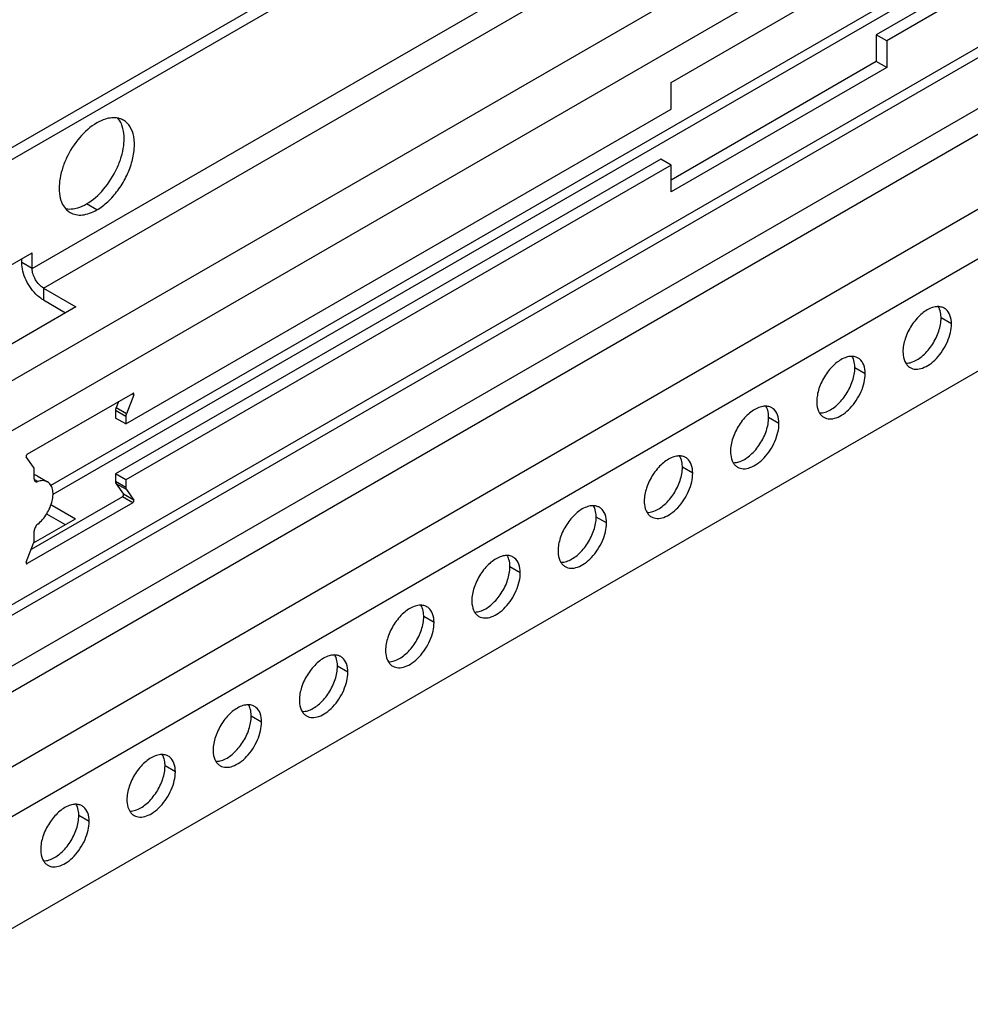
# Model space of a CAD drawing. Header units: inches. Extents: x 6 to 353, y 6 to 228.
# Tile 114 of 256: x 323.67 to 327.57, y 104.69 to 108.73. Entities that reach past the tile are written whole.
import ezdxf

# ---------------------------------------------------------------- set-up
doc = ezdxf.new("R2010")
doc.units = ezdxf.units.IN
doc.header["$LTSCALE"] = 19.946667
doc.header["$MEASUREMENT"] = 0
doc.layers.get('0').update_dxf_attribs({"linetype": 'CONTINUOUS'})
doc.layers.add('03_ALL_AXES', color=7, linetype='CONTINUOUS')

msp = doc.modelspace()

# ---------------------------------------------------------------- linework, layer by layer
at = {"color": 7, "linetype": 'Continuous'}
for p, q in [((317.7691, 104.8174), (329.2291, 111.4338)), ((317.7691, 104.7684), (329.2291, 111.3848)), ((329.2291, 110.4769), (317.7691, 103.8605)), ((329.2291, 110.2727), (317.7691, 103.6563)), ((329.2291, 109.8498), (327.1813, 108.6675)), ((329.2291, 109.8008), (327.2238, 108.643)), ((323.7201, 107.7086), (327.2556, 109.7498)), ((323.766, 107.629), (327.3016, 109.6702)), ((329.2291, 109.5583), (317.7691, 102.9419)), ((317.7691, 102.8996), (329.2291, 109.516)), ((329.2291, 109.3068), (317.7691, 102.6904)), ((329.2291, 109.2007), (317.7691, 102.5843)), ((326.3399, 108.472), (327.2238, 108.9823)), ((317.7691, 102.2781), (329.2291, 108.8945)), ((323.7959, 106.8189), (327.2391, 108.8068)), ((327.3016, 108.8006), (323.8054, 106.7821)), ((317.7691, 102.074), (329.2291, 108.6904)), ((327.1813, 108.6675), (327.1813, 108.5577)), ((327.2238, 108.643), (327.1813, 108.6675)), ((327.2238, 108.643), (327.2238, 108.5332)), ((327.1813, 108.5577), (326.3399, 108.0719)), ((327.2238, 108.5332), (327.1813, 108.5577)), ((327.2238, 108.5332), (326.3399, 108.0229)), ((326.3399, 108.3622), (326.3399, 108.472)), ((317.7691, 101.6143), (329.2291, 108.2307)), ((326.3399, 108.1327), (326.2975, 108.1572)), ((326.3399, 108.0229), (326.3399, 108.1327)), ((322.8362, 107.2636), (323.7201, 107.7739)), ((323.6776, 107.7331), (323.6776, 107.7494)), ((323.7201, 107.7086), (323.7201, 107.7739)), ((323.7201, 107.7086), (323.6776, 107.7331)), ((323.766, 107.629), (323.766, 107.58)), ((323.766, 107.629), (323.8991, 107.5521)), ((323.8991, 107.5521), (323.0152, 107.0418)), ((323.766, 107.58), (323.8567, 107.5276)), ((323.7973, 106.7413), (323.8985, 106.6829)), ((323.779, 106.7029), (323.8561, 106.6584)), ((323.7258, 106.5832), (323.8985, 106.6829))]:
    msp.add_line(p, q, dxfattribs=at)
for points, knots in [([(323.7423, 107.5974), (323.7228, 107.615), (323.6991, 107.6481), (323.6813, 107.6962), (323.6776, 107.7212), (323.6776, 107.7331)], [0, 0, 0, 0, 0.513232, 0.76865, 1, 1, 1, 1]), ([(323.766, 107.629), (323.7595, 107.6327), (323.7472, 107.6431), (323.7327, 107.6628), (323.7229, 107.6851), (323.7201, 107.701), (323.7201, 107.7086)], [0, 0, 0, 0, 0.237222, 0.499999, 0.762776, 1, 1, 1, 1]), ([(323.766, 107.58), (323.764, 107.5811), (323.7556, 107.5863), (323.7479, 107.5924), (323.7423, 107.5974)], [0, 0, 0, 0, 0.238551, 1, 1, 1, 1])]:
    msp.add_open_spline(points, degree=3, knots=knots, dxfattribs=at)
at = {"layer": '03_ALL_AXES', "color": 7, "linetype": 'Continuous'}
for p, q in [((324.104, 107.0713), (326.3399, 108.3622)), ((326.2975, 108.1572), (324.0616, 106.8663)), ((326.3399, 108.1327), (324.104, 106.8419)), ((323.9852, 107.9494), (323.9428, 107.9739)), ((327.4893, 107.4817), (327.4469, 107.5062)), ((327.1357, 107.2776), (327.0933, 107.3021)), ((323.7003, 106.9476), (324.1323, 107.197)), ((324.1366, 107.1909), (324.1064, 107.1131)), ((324.1366, 107.1909), (324.1307, 107.1943)), ((324.074, 107.1633), (324.064, 107.1376)), ((324.0616, 107.126), (324.0616, 107.0958)), ((324.104, 107.1015), (324.0616, 107.126)), ((324.1064, 107.1131), (324.064, 107.1376)), ((324.104, 107.1015), (324.104, 107.0713)), ((324.104, 107.0713), (324.0616, 107.0958)), ((326.7822, 107.0735), (326.7398, 107.098)), ((323.7262, 106.8936), (323.696, 106.9365)), ((323.7286, 106.8469), (323.7286, 106.8847)), ((324.0616, 106.8663), (324.0616, 106.8353)), ((324.104, 106.8419), (324.0616, 106.8663)), ((326.4286, 106.8694), (326.3862, 106.8939)), ((323.7429, 106.8351), (323.7312, 106.8419)), ((323.7406, 106.8583), (323.7831, 106.8338)), ((324.104, 106.8108), (324.0616, 106.8353)), ((324.064, 106.8265), (324.0942, 106.7835)), ((324.1064, 106.802), (324.064, 106.8265)), ((324.104, 106.8419), (324.104, 106.8108)), ((324.1366, 106.759), (324.0942, 106.7835)), ((324.1064, 106.802), (324.1366, 106.759)), ((324.1323, 106.748), (323.7003, 106.4985)), ((324.0899, 106.7724), (323.7162, 106.5567)), ((324.1323, 106.748), (324.0899, 106.7724)), ((326.0751, 106.6653), (326.0327, 106.6898)), ((323.7286, 106.594), (323.7286, 106.6319)), ((323.696, 106.5046), (323.7262, 106.5825)), ((323.7003, 106.4985), (323.6978, 106.4999)), ((325.7215, 106.4611), (325.6791, 106.4856)), ((325.368, 106.257), (325.3256, 106.2815)), ((325.0144, 106.0529), (324.972, 106.0774)), ((324.6609, 105.8488), (324.6185, 105.8733)), ((324.3073, 105.6447), (324.2649, 105.6691)), ((323.9538, 105.4405), (323.9113, 105.465))]:
    msp.add_line(p, q, dxfattribs=at)
for centre, radius, start, end in [((327.4344, 107.4941), 0.0585, 84.9317, 89.9013), ((327.4366, 107.5052), 0.0471, 51.4033, 60.0287), ((327.0809, 107.29), 0.0585, 84.9317, 89.9013), ((327.0831, 107.3011), 0.0471, 51.4033, 60.0287), ((327.3433, 107.3436), 0.0471, 231.4033, 240.0287), ((326.7273, 107.0859), 0.0585, 84.9317, 89.9013), ((326.7295, 107.097), 0.0471, 51.4033, 60.0287), ((326.9897, 107.1394), 0.0471, 231.4033, 240.0287), ((326.3738, 106.8818), 0.0585, 84.9317, 89.9013), ((326.376, 106.8929), 0.0471, 51.4033, 60.0287), ((326.6361, 106.9353), 0.0471, 231.4033, 240.0287), ((326.0202, 106.6776), 0.0585, 84.9317, 89.9013), ((326.0224, 106.6887), 0.0471, 51.4033, 60.0287), ((326.2826, 106.7312), 0.0471, 231.4033, 240.0287), ((325.6667, 106.4735), 0.0585, 84.9317, 89.9013), ((325.6689, 106.4846), 0.0471, 51.4033, 60.0287), ((325.929, 106.5271), 0.0471, 231.4033, 240.0287), ((325.3131, 106.2694), 0.0585, 84.9317, 89.9013), ((325.3153, 106.2805), 0.0471, 51.4033, 60.0287), ((325.5755, 106.3229), 0.0471, 231.4033, 240.0287), ((324.9596, 106.0653), 0.0585, 84.9317, 89.9013), ((324.9618, 106.0764), 0.0471, 51.4033, 60.0287), ((325.2219, 106.1188), 0.0471, 231.4033, 240.0287), ((324.606, 105.8611), 0.0585, 84.9317, 89.9013), ((324.6082, 105.8722), 0.0471, 51.4033, 60.0287), ((324.8684, 105.9147), 0.0471, 231.4033, 240.0287), ((324.2525, 105.657), 0.0585, 84.9317, 89.9013), ((324.2547, 105.6681), 0.0471, 51.4033, 60.0287), ((324.5148, 105.7106), 0.0471, 231.4033, 240.0287), ((323.8989, 105.4529), 0.0585, 84.9317, 89.9013), ((323.9011, 105.464), 0.0471, 51.4033, 60.0287), ((324.1613, 105.5065), 0.0471, 231.4033, 240.0287), ((323.8077, 105.3023), 0.0471, 231.4033, 240.0287)]:
    msp.add_arc(centre, radius, start, end, dxfattribs=at)
for points, knots in [([(324.033, 108.3251), (324.029, 108.3243), (324.0124, 108.32), (323.9966, 108.3128), (323.9852, 108.3062)], [0, 0, 0, 0, 0.234374, 1, 1, 1, 1]), ([(323.9852, 107.9494), (324.0014, 107.9588), (324.0328, 107.9829), (324.073, 108.0286), (324.1061, 108.0824), (324.1293, 108.1399), (324.1408, 108.1965), (324.1397, 108.2479), (324.127, 108.2847), (324.1101, 108.3061), (324.0999, 108.3139), (324.0945, 108.3171)], [0, 0, 0, 0, 0.128727, 0.270397, 0.417611, 0.562022, 0.695749, 0.813063, 0.912468, 0.95712, 1, 1, 1, 1]), ([(324.0711, 108.3257), (324.0681, 108.3263), (324.0554, 108.328), (324.0425, 108.327), (324.033, 108.3251)], [0, 0, 0, 0, 0.238131, 1, 1, 1, 1]), ([(324.0945, 108.3171), (324.0891, 108.3202), (324.0813, 108.3234), (324.0731, 108.3253), (324.0711, 108.3257)], [0, 0, 0, 0, 0.745546, 1, 1, 1, 1]), ([(324.0897, 108.2923), (324.0887, 108.2955), (324.0841, 108.3074), (324.0774, 108.3185), (324.0713, 108.3256)], [0, 0, 0, 0, 0.264165, 1, 1, 1, 1]), ([(323.9852, 108.3062), (323.9586, 108.2909), (323.9095, 108.2466), (323.8654, 108.1772), (323.8416, 108.115), (323.8289, 108.0573), (323.8298, 108.0131), (323.8383, 107.9879)], [0, 0, 0, 0, 0.248569, 0.522783, 0.657703, 0.784571, 1, 1, 1, 1]), ([(323.9428, 107.9739), (323.9694, 107.9893), (324.0185, 108.0336), (324.0626, 108.103), (324.0864, 108.1652), (324.0991, 108.2228), (324.0982, 108.267), (324.0897, 108.2923)], [0, 0, 0, 0, 0.248569, 0.522783, 0.657703, 0.784571, 1, 1, 1, 1]), ([(323.8383, 107.9879), (323.8394, 107.9847), (323.8439, 107.9728), (323.8506, 107.9616), (323.8568, 107.9546)], [0, 0, 0, 0, 0.264165, 1, 1, 1, 1]), ([(323.8568, 107.9546), (323.8582, 107.953), (323.8639, 107.9469), (323.8706, 107.9417), (323.876, 107.9386)], [0, 0, 0, 0, 0.254497, 1, 1, 1, 1]), ([(323.857, 107.9544), (323.86, 107.9538), (323.8726, 107.9521), (323.8856, 107.9532), (323.8951, 107.9551)], [0, 0, 0, 0, 0.238131, 1, 1, 1, 1]), ([(323.876, 107.9386), (323.8832, 107.9345), (323.8998, 107.9284), (323.9273, 107.9277), (323.9566, 107.9348), (323.9757, 107.9439), (323.9852, 107.9494)], [0, 0, 0, 0, 0.217743, 0.450888, 0.710461, 1, 1, 1, 1]), ([(323.8951, 107.9551), (323.899, 107.9559), (323.9156, 107.9601), (323.9314, 107.9674), (323.9428, 107.9739)], [0, 0, 0, 0, 0.234374, 1, 1, 1, 1]), ([(327.4072, 107.5473), (327.3914, 107.5414), (327.3603, 107.5203), (327.3238, 107.4763), (327.2982, 107.4236), (327.2906, 107.3853), (327.2906, 107.367)], [0, 0, 0, 0, 0.22565, 0.487907, 0.756853, 1, 1, 1, 1]), ([(327.4345, 107.5526), (327.4324, 107.5527), (327.423, 107.5522), (327.4139, 107.5498), (327.4072, 107.5473)], [0, 0, 0, 0, 0.235436, 1, 1, 1, 1]), ([(327.4409, 107.542), (327.4405, 107.543), (327.4389, 107.5468), (327.437, 107.5505), (327.4354, 107.5531)], [0, 0, 0, 0, 0.257173, 1, 1, 1, 1]), ([(327.4602, 107.5461), (327.4587, 107.5469), (327.4522, 107.5502), (327.445, 107.5519), (327.4396, 107.5524)], [0, 0, 0, 0, 0.245653, 1, 1, 1, 1]), ([(327.3303, 107.326), (327.3461, 107.3319), (327.3772, 107.3529), (327.4136, 107.397), (327.4393, 107.4496), (327.4469, 107.488), (327.4469, 107.5062)], [0, 0, 0, 0, 0.22565, 0.487907, 0.756853, 1, 1, 1, 1]), ([(327.4469, 107.5062), (327.4469, 107.5095), (327.4464, 107.5216), (327.4441, 107.5337), (327.4409, 107.542)], [0, 0, 0, 0, 0.268124, 1, 1, 1, 1]), ([(327.4893, 107.4817), (327.4893, 107.4938), (327.4865, 107.5163), (327.4739, 107.5358), (327.466, 107.5421)], [0, 0, 0, 0, 0.547342, 1, 1, 1, 1]), ([(327.3197, 107.3027), (327.3267, 107.2987), (327.3443, 107.2941), (327.3727, 107.2998), (327.4017, 107.3157), (327.4295, 107.3403), (327.4541, 107.3717), (327.4734, 107.4074), (327.4859, 107.4445), (327.4893, 107.4697), (327.4893, 107.4817)], [0, 0, 0, 0, 0.086936, 0.18641, 0.303807, 0.437621, 0.582126, 0.729411, 0.871212, 1, 1, 1, 1]), ([(327.081, 107.3485), (327.0788, 107.3485), (327.0695, 107.3481), (327.0603, 107.3457), (327.0536, 107.3432)], [0, 0, 0, 0, 0.235436, 1, 1, 1, 1]), ([(327.0873, 107.3379), (327.0869, 107.3389), (327.0854, 107.3427), (327.0835, 107.3464), (327.0819, 107.3489)], [0, 0, 0, 0, 0.257173, 1, 1, 1, 1]), ([(327.1066, 107.3419), (327.1051, 107.3428), (327.0987, 107.3461), (327.0915, 107.3478), (327.0861, 107.3483)], [0, 0, 0, 0, 0.245653, 1, 1, 1, 1]), ([(327.2906, 107.367), (327.2906, 107.3626), (327.2914, 107.3464), (327.2959, 107.3302), (327.302, 107.3202)], [0, 0, 0, 0, 0.276625, 1, 1, 1, 1]), ([(327.0536, 107.3432), (327.0378, 107.3373), (327.0067, 107.3162), (326.9703, 107.2721), (326.9446, 107.2195), (326.937, 107.1811), (326.937, 107.1629)], [0, 0, 0, 0, 0.22565, 0.487907, 0.756853, 1, 1, 1, 1]), ([(327.0933, 107.3021), (327.0933, 107.3054), (327.0929, 107.3175), (327.0905, 107.3296), (327.0873, 107.3379)], [0, 0, 0, 0, 0.268124, 1, 1, 1, 1]), ([(327.1357, 107.2776), (327.1357, 107.2897), (327.133, 107.3121), (327.1203, 107.3317), (327.1125, 107.3379)], [0, 0, 0, 0, 0.547342, 1, 1, 1, 1]), ([(327.302, 107.3202), (327.3028, 107.3189), (327.3062, 107.3139), (327.3104, 107.3095), (327.3138, 107.3067)], [0, 0, 0, 0, 0.258072, 1, 1, 1, 1]), ([(327.3029, 107.3206), (327.3051, 107.3206), (327.3144, 107.3211), (327.3236, 107.3235), (327.3303, 107.326)], [0, 0, 0, 0, 0.235436, 1, 1, 1, 1]), ([(326.9661, 107.0986), (326.9732, 107.0946), (326.9908, 107.09), (327.0192, 107.0957), (327.0482, 107.1115), (327.076, 107.1362), (327.1005, 107.1676), (327.1198, 107.2033), (327.1324, 107.2404), (327.1357, 107.2656), (327.1357, 107.2776)], [0, 0, 0, 0, 0.086936, 0.18641, 0.303807, 0.437621, 0.582126, 0.729411, 0.871212, 1, 1, 1, 1]), ([(326.9767, 107.1218), (326.9926, 107.1277), (327.0236, 107.1488), (327.0601, 107.1929), (327.0857, 107.2455), (327.0933, 107.2839), (327.0933, 107.3021)], [0, 0, 0, 0, 0.22565, 0.487907, 0.756853, 1, 1, 1, 1]), ([(324.1358, 107.1974), (324.1356, 107.1975), (324.1344, 107.1979), (324.1331, 107.1975), (324.1323, 107.197)], [0, 0, 0, 0, 0.221806, 1, 1, 1, 1]), ([(324.1366, 107.1909), (324.1369, 107.1916), (324.1375, 107.1936), (324.1371, 107.1966), (324.1358, 107.1974)], [0, 0, 0, 0, 0.316875, 1, 1, 1, 1]), ([(326.7274, 107.1444), (326.7252, 107.1444), (326.7159, 107.1439), (326.7068, 107.1416), (326.7001, 107.1391)], [0, 0, 0, 0, 0.235436, 1, 1, 1, 1]), ([(326.7338, 107.1338), (326.7334, 107.1348), (326.7318, 107.1386), (326.7299, 107.1422), (326.7283, 107.1448)], [0, 0, 0, 0, 0.257173, 1, 1, 1, 1]), ([(326.7531, 107.1378), (326.7516, 107.1387), (326.7451, 107.142), (326.7379, 107.1437), (326.7325, 107.1442)], [0, 0, 0, 0, 0.245653, 1, 1, 1, 1]), ([(326.937, 107.1629), (326.937, 107.1584), (326.9379, 107.1423), (326.9423, 107.126), (326.9485, 107.1161)], [0, 0, 0, 0, 0.276625, 1, 1, 1, 1]), ([(324.064, 107.1376), (324.0636, 107.1366), (324.0623, 107.1329), (324.0616, 107.1289), (324.0616, 107.126)], [0, 0, 0, 0, 0.266282, 1, 1, 1, 1]), ([(324.1064, 107.1131), (324.106, 107.1121), (324.1047, 107.1084), (324.104, 107.1044), (324.104, 107.1015)], [0, 0, 0, 0, 0.266282, 1, 1, 1, 1]), ([(326.7001, 107.1391), (326.6843, 107.1332), (326.6532, 107.1121), (326.6167, 107.068), (326.5911, 107.0154), (326.5835, 106.977), (326.5835, 106.9588)], [0, 0, 0, 0, 0.22565, 0.487907, 0.756853, 1, 1, 1, 1]), ([(326.7398, 107.098), (326.7398, 107.1013), (326.7393, 107.1134), (326.737, 107.1255), (326.7338, 107.1338)], [0, 0, 0, 0, 0.268124, 1, 1, 1, 1]), ([(326.7822, 107.0735), (326.7822, 107.0856), (326.7794, 107.108), (326.7668, 107.1276), (326.7589, 107.1338)], [0, 0, 0, 0, 0.547342, 1, 1, 1, 1]), ([(326.9485, 107.1161), (326.9493, 107.1148), (326.9526, 107.1098), (326.9568, 107.1054), (326.9603, 107.1026)], [0, 0, 0, 0, 0.258072, 1, 1, 1, 1]), ([(326.9494, 107.1165), (326.9516, 107.1165), (326.9609, 107.117), (326.97, 107.1193), (326.9767, 107.1218)], [0, 0, 0, 0, 0.235436, 1, 1, 1, 1]), ([(326.6126, 106.8945), (326.6196, 106.8904), (326.6372, 106.8859), (326.6656, 106.8916), (326.6946, 106.9074), (326.7224, 106.932), (326.747, 106.9635), (326.7663, 106.9992), (326.7788, 107.0362), (326.7822, 107.0615), (326.7822, 107.0735)], [0, 0, 0, 0, 0.086936, 0.18641, 0.303807, 0.437621, 0.582126, 0.729411, 0.871212, 1, 1, 1, 1]), ([(326.6232, 106.9177), (326.639, 106.9236), (326.6701, 106.9447), (326.7065, 106.9888), (326.7322, 107.0414), (326.7398, 107.0798), (326.7398, 107.098)], [0, 0, 0, 0, 0.22565, 0.487907, 0.756853, 1, 1, 1, 1]), ([(323.7003, 106.9476), (323.6983, 106.9465), (323.6957, 106.943), (323.6949, 106.9381), (323.696, 106.9365)], [0, 0, 0, 0, 0.544867, 1, 1, 1, 1]), ([(326.3739, 106.9403), (326.3717, 106.9403), (326.3624, 106.9398), (326.3532, 106.9375), (326.3465, 106.935)], [0, 0, 0, 0, 0.235436, 1, 1, 1, 1]), ([(326.3802, 106.9297), (326.3798, 106.9306), (326.3783, 106.9344), (326.3764, 106.9381), (326.3748, 106.9407)], [0, 0, 0, 0, 0.257173, 1, 1, 1, 1]), ([(326.3995, 106.9337), (326.398, 106.9346), (326.3916, 106.9378), (326.3844, 106.9396), (326.379, 106.9401)], [0, 0, 0, 0, 0.245653, 1, 1, 1, 1]), ([(326.5835, 106.9588), (326.5835, 106.9543), (326.5843, 106.9382), (326.5888, 106.9219), (326.5949, 106.912)], [0, 0, 0, 0, 0.276625, 1, 1, 1, 1]), ([(326.3465, 106.935), (326.3307, 106.929), (326.2996, 106.908), (326.2632, 106.8639), (326.2375, 106.8113), (326.2299, 106.7729), (326.2299, 106.7547)], [0, 0, 0, 0, 0.22565, 0.487907, 0.756853, 1, 1, 1, 1]), ([(326.3862, 106.8939), (326.3862, 106.8971), (326.3858, 106.9092), (326.3834, 106.9214), (326.3802, 106.9297)], [0, 0, 0, 0, 0.268124, 1, 1, 1, 1]), ([(326.4286, 106.8694), (326.4286, 106.8815), (326.4259, 106.9039), (326.4132, 106.9235), (326.4054, 106.9297)], [0, 0, 0, 0, 0.547342, 1, 1, 1, 1]), ([(326.5949, 106.912), (326.5957, 106.9106), (326.5991, 106.9057), (326.6033, 106.9012), (326.6067, 106.8985)], [0, 0, 0, 0, 0.258072, 1, 1, 1, 1]), ([(326.5958, 106.9124), (326.598, 106.9124), (326.6073, 106.9129), (326.6165, 106.9152), (326.6232, 106.9177)], [0, 0, 0, 0, 0.235436, 1, 1, 1, 1]), ([(323.7286, 106.8847), (323.7286, 106.8856), (323.7284, 106.8887), (323.7275, 106.8918), (323.7262, 106.8936)], [0, 0, 0, 0, 0.27982, 1, 1, 1, 1]), ([(326.259, 106.6904), (326.2661, 106.6863), (326.2837, 106.6818), (326.3121, 106.6875), (326.3411, 106.7033), (326.3689, 106.7279), (326.3934, 106.7593), (326.4127, 106.795), (326.4253, 106.8321), (326.4286, 106.8574), (326.4286, 106.8694)], [0, 0, 0, 0, 0.086936, 0.18641, 0.303807, 0.437621, 0.582126, 0.729411, 0.871212, 1, 1, 1, 1]), ([(326.2696, 106.7136), (326.2854, 106.7195), (326.3165, 106.7406), (326.353, 106.7846), (326.3786, 106.8373), (326.3862, 106.8757), (326.3862, 106.8939)], [0, 0, 0, 0, 0.22565, 0.487907, 0.756853, 1, 1, 1, 1]), ([(323.7286, 106.8469), (323.7286, 106.8445), (323.7291, 106.8401), (323.732, 106.8364), (323.7337, 106.8354)], [0, 0, 0, 0, 0.550507, 1, 1, 1, 1]), ([(323.7337, 106.8354), (323.7344, 106.8351), (323.7373, 106.8339), (323.7407, 106.8343), (323.7429, 106.8351)], [0, 0, 0, 0, 0.23094, 1, 1, 1, 1]), ([(323.7831, 106.8338), (323.7775, 106.837), (323.7636, 106.8405), (323.7498, 106.8376), (323.7429, 106.8351)], [0, 0, 0, 0, 0.465764, 1, 1, 1, 1]), ([(323.7429, 106.6602), (323.7576, 106.672), (323.7825, 106.7016), (323.8014, 106.7451), (323.8065, 106.7803), (323.8047, 106.8032), (323.7972, 106.822), (323.7881, 106.8309), (323.7831, 106.8338)], [0, 0, 0, 0, 0.28277, 0.571211, 0.701249, 0.81532, 0.913113, 1, 1, 1, 1]), ([(324.0616, 106.8353), (324.0616, 106.8344), (324.0618, 106.8314), (324.0627, 106.8283), (324.064, 106.8265)], [0, 0, 0, 0, 0.27982, 1, 1, 1, 1]), ([(324.0899, 106.7724), (324.0919, 106.7736), (324.0945, 106.777), (324.0953, 106.7819), (324.0942, 106.7835)], [0, 0, 0, 0, 0.544867, 1, 1, 1, 1]), ([(324.104, 106.8108), (324.104, 106.8099), (324.1042, 106.8069), (324.1051, 106.8038), (324.1064, 106.802)], [0, 0, 0, 0, 0.27982, 1, 1, 1, 1]), ([(324.1323, 106.748), (324.1343, 106.7491), (324.1369, 106.7525), (324.1377, 106.7574), (324.1366, 106.759)], [0, 0, 0, 0, 0.544867, 1, 1, 1, 1]), ([(326.2299, 106.7547), (326.2299, 106.7502), (326.2308, 106.7341), (326.2352, 106.7178), (326.2414, 106.7078)], [0, 0, 0, 0, 0.276625, 1, 1, 1, 1]), ([(325.993, 106.7308), (325.9771, 106.7249), (325.9461, 106.7039), (325.9096, 106.6598), (325.884, 106.6071), (325.8764, 106.5688), (325.8764, 106.5505)], [0, 0, 0, 0, 0.22565, 0.487907, 0.756853, 1, 1, 1, 1]), ([(326.0203, 106.7362), (326.0181, 106.7362), (326.0088, 106.7357), (325.9997, 106.7333), (325.993, 106.7308)], [0, 0, 0, 0, 0.235436, 1, 1, 1, 1]), ([(326.0267, 106.7255), (326.0263, 106.7265), (326.0247, 106.7303), (326.0228, 106.734), (326.0212, 106.7366)], [0, 0, 0, 0, 0.257173, 1, 1, 1, 1]), ([(326.046, 106.7296), (326.0444, 106.7305), (326.038, 106.7337), (326.0308, 106.7354), (326.0254, 106.7359)], [0, 0, 0, 0, 0.245653, 1, 1, 1, 1]), ([(326.0327, 106.6898), (326.0327, 106.693), (326.0322, 106.7051), (326.0299, 106.7172), (326.0267, 106.7255)], [0, 0, 0, 0, 0.268124, 1, 1, 1, 1]), ([(326.0751, 106.6653), (326.0751, 106.6774), (326.0723, 106.6998), (326.0597, 106.7193), (326.0518, 106.7256)], [0, 0, 0, 0, 0.547342, 1, 1, 1, 1]), ([(326.2414, 106.7078), (326.2422, 106.7065), (326.2455, 106.7016), (326.2497, 106.6971), (326.2532, 106.6943)], [0, 0, 0, 0, 0.258072, 1, 1, 1, 1]), ([(326.2423, 106.7083), (326.2445, 106.7083), (326.2538, 106.7087), (326.2629, 106.7111), (326.2696, 106.7136)], [0, 0, 0, 0, 0.235436, 1, 1, 1, 1]), ([(323.7429, 106.6602), (323.7386, 106.6568), (323.7319, 106.6479), (323.7286, 106.6372), (323.7286, 106.6319)], [0, 0, 0, 0, 0.510797, 1, 1, 1, 1]), ([(325.9055, 106.4862), (325.9125, 106.4822), (325.9301, 106.4776), (325.9585, 106.4833), (325.9875, 106.4992), (326.0153, 106.5238), (326.0399, 106.5552), (326.0592, 106.5909), (326.0717, 106.628), (326.0751, 106.6533), (326.0751, 106.6653)], [0, 0, 0, 0, 0.086936, 0.18641, 0.303807, 0.437621, 0.582126, 0.729411, 0.871212, 1, 1, 1, 1]), ([(325.9161, 106.5095), (325.9319, 106.5154), (325.963, 106.5364), (325.9994, 106.5805), (326.0251, 106.6332), (326.0327, 106.6715), (326.0327, 106.6898)], [0, 0, 0, 0, 0.22565, 0.487907, 0.756853, 1, 1, 1, 1]), ([(323.7262, 106.5825), (323.7266, 106.5834), (323.7279, 106.5872), (323.7286, 106.5911), (323.7286, 106.594)], [0, 0, 0, 0, 0.266282, 1, 1, 1, 1]), ([(325.8764, 106.5505), (325.8764, 106.5461), (325.8772, 106.53), (325.8817, 106.5137), (325.8878, 106.5037)], [0, 0, 0, 0, 0.276625, 1, 1, 1, 1]), ([(323.696, 106.5046), (323.6957, 106.504), (323.6951, 106.5019), (323.6954, 106.4989), (323.6968, 106.4982)], [0, 0, 0, 0, 0.316875, 1, 1, 1, 1]), ([(323.6968, 106.4982), (323.697, 106.498), (323.6982, 106.4976), (323.6995, 106.498), (323.7003, 106.4985)], [0, 0, 0, 0, 0.221806, 1, 1, 1, 1]), ([(325.6394, 106.5267), (325.6236, 106.5208), (325.5925, 106.4997), (325.5561, 106.4557), (325.5304, 106.403), (325.5228, 106.3646), (325.5228, 106.3464)], [0, 0, 0, 0, 0.22565, 0.487907, 0.756853, 1, 1, 1, 1]), ([(325.6668, 106.532), (325.6646, 106.532), (325.6553, 106.5316), (325.6461, 106.5292), (325.6394, 106.5267)], [0, 0, 0, 0, 0.235436, 1, 1, 1, 1]), ([(325.6731, 106.5214), (325.6727, 106.5224), (325.6712, 106.5262), (325.6693, 106.5299), (325.6677, 106.5325)], [0, 0, 0, 0, 0.257173, 1, 1, 1, 1]), ([(325.6924, 106.5255), (325.6909, 106.5263), (325.6844, 106.5296), (325.6773, 106.5313), (325.6719, 106.5318)], [0, 0, 0, 0, 0.245653, 1, 1, 1, 1]), ([(325.6791, 106.4856), (325.6791, 106.4889), (325.6787, 106.501), (325.6763, 106.5131), (325.6731, 106.5214)], [0, 0, 0, 0, 0.268124, 1, 1, 1, 1]), ([(325.7215, 106.4611), (325.7215, 106.4732), (325.7188, 106.4956), (325.7061, 106.5152), (325.6983, 106.5215)], [0, 0, 0, 0, 0.547342, 1, 1, 1, 1]), ([(325.8878, 106.5037), (325.8886, 106.5024), (325.892, 106.4974), (325.8962, 106.493), (325.8996, 106.4902)], [0, 0, 0, 0, 0.258072, 1, 1, 1, 1]), ([(325.8887, 106.5041), (325.8909, 106.5041), (325.9002, 106.5046), (325.9094, 106.507), (325.9161, 106.5095)], [0, 0, 0, 0, 0.235436, 1, 1, 1, 1]), ([(325.5519, 106.2821), (325.559, 106.2781), (325.5766, 106.2735), (325.605, 106.2792), (325.634, 106.295), (325.6618, 106.3197), (325.6863, 106.3511), (325.7056, 106.3868), (325.7182, 106.4239), (325.7215, 106.4491), (325.7215, 106.4611)], [0, 0, 0, 0, 0.086936, 0.18641, 0.303807, 0.437621, 0.582126, 0.729411, 0.871212, 1, 1, 1, 1]), ([(325.5625, 106.3053), (325.5783, 106.3113), (325.6094, 106.3323), (325.6459, 106.3764), (325.6715, 106.429), (325.6791, 106.4674), (325.6791, 106.4856)], [0, 0, 0, 0, 0.22565, 0.487907, 0.756853, 1, 1, 1, 1]), ([(325.5228, 106.3464), (325.5228, 106.3419), (325.5237, 106.3258), (325.5281, 106.3095), (325.5343, 106.2996)], [0, 0, 0, 0, 0.276625, 1, 1, 1, 1]), ([(325.2859, 106.3226), (325.27, 106.3167), (325.239, 106.2956), (325.2025, 106.2515), (325.1769, 106.1989), (325.1693, 106.1605), (325.1693, 106.1423)], [0, 0, 0, 0, 0.22565, 0.487907, 0.756853, 1, 1, 1, 1]), ([(325.3132, 106.3279), (325.311, 106.3279), (325.3017, 106.3274), (325.2926, 106.3251), (325.2859, 106.3226)], [0, 0, 0, 0, 0.235436, 1, 1, 1, 1]), ([(325.3196, 106.3173), (325.3192, 106.3183), (325.3176, 106.3221), (325.3157, 106.3257), (325.3141, 106.3283)], [0, 0, 0, 0, 0.257173, 1, 1, 1, 1]), ([(325.3389, 106.3213), (325.3373, 106.3222), (325.3309, 106.3255), (325.3237, 106.3272), (325.3183, 106.3277)], [0, 0, 0, 0, 0.245653, 1, 1, 1, 1]), ([(325.3256, 106.2815), (325.3256, 106.2848), (325.3251, 106.2969), (325.3227, 106.309), (325.3196, 106.3173)], [0, 0, 0, 0, 0.268124, 1, 1, 1, 1]), ([(325.368, 106.257), (325.368, 106.2691), (325.3652, 106.2915), (325.3526, 106.3111), (325.3447, 106.3173)], [0, 0, 0, 0, 0.547342, 1, 1, 1, 1]), ([(325.5343, 106.2996), (325.5351, 106.2983), (325.5384, 106.2933), (325.5426, 106.2889), (325.5461, 106.2861)], [0, 0, 0, 0, 0.258072, 1, 1, 1, 1]), ([(325.5352, 106.3), (325.5374, 106.3), (325.5467, 106.3005), (325.5558, 106.3028), (325.5625, 106.3053)], [0, 0, 0, 0, 0.235436, 1, 1, 1, 1]), ([(325.1984, 106.078), (325.2054, 106.0739), (325.223, 106.0694), (325.2514, 106.0751), (325.2804, 106.0909), (325.3082, 106.1155), (325.3328, 106.147), (325.3521, 106.1827), (325.3646, 106.2198), (325.368, 106.245), (325.368, 106.257)], [0, 0, 0, 0, 0.086936, 0.18641, 0.303807, 0.437621, 0.582126, 0.729411, 0.871212, 1, 1, 1, 1]), ([(325.209, 106.1012), (325.2248, 106.1071), (325.2559, 106.1282), (325.2923, 106.1723), (325.318, 106.2249), (325.3256, 106.2633), (325.3256, 106.2815)], [0, 0, 0, 0, 0.22565, 0.487907, 0.756853, 1, 1, 1, 1]), ([(325.1693, 106.1423), (325.1693, 106.1378), (325.1701, 106.1217), (325.1746, 106.1054), (325.1807, 106.0955)], [0, 0, 0, 0, 0.276625, 1, 1, 1, 1]), ([(324.9323, 106.1185), (324.9165, 106.1126), (324.8854, 106.0915), (324.8489, 106.0474), (324.8233, 105.9948), (324.8157, 105.9564), (324.8157, 105.9382)], [0, 0, 0, 0, 0.22565, 0.487907, 0.756853, 1, 1, 1, 1]), ([(324.9597, 106.1238), (324.9575, 106.1238), (324.9482, 106.1233), (324.939, 106.121), (324.9323, 106.1185)], [0, 0, 0, 0, 0.235436, 1, 1, 1, 1]), ([(324.966, 106.1132), (324.9656, 106.1142), (324.9641, 106.118), (324.9622, 106.1216), (324.9606, 106.1242)], [0, 0, 0, 0, 0.257173, 1, 1, 1, 1]), ([(324.9853, 106.1172), (324.9838, 106.1181), (324.9773, 106.1213), (324.9702, 106.1231), (324.9648, 106.1236)], [0, 0, 0, 0, 0.245653, 1, 1, 1, 1]), ([(324.972, 106.0774), (324.972, 106.0806), (324.9715, 106.0928), (324.9692, 106.1049), (324.966, 106.1132)], [0, 0, 0, 0, 0.268124, 1, 1, 1, 1]), ([(325.0144, 106.0529), (325.0144, 106.065), (325.0117, 106.0874), (324.999, 106.107), (324.9912, 106.1132)], [0, 0, 0, 0, 0.547342, 1, 1, 1, 1]), ([(325.1807, 106.0955), (325.1815, 106.0942), (325.1849, 106.0892), (325.1891, 106.0848), (325.1925, 106.082)], [0, 0, 0, 0, 0.258072, 1, 1, 1, 1]), ([(325.1816, 106.0959), (325.1838, 106.0959), (325.1931, 106.0964), (325.2023, 106.0987), (325.209, 106.1012)], [0, 0, 0, 0, 0.235436, 1, 1, 1, 1]), ([(324.8448, 105.8739), (324.8519, 105.8698), (324.8695, 105.8653), (324.8979, 105.871), (324.9269, 105.8868), (324.9547, 105.9114), (324.9792, 105.9428), (324.9985, 105.9786), (325.0111, 106.0156), (325.0144, 106.0409), (325.0144, 106.0529)], [0, 0, 0, 0, 0.086936, 0.18641, 0.303807, 0.437621, 0.582126, 0.729411, 0.871212, 1, 1, 1, 1]), ([(324.8554, 105.8971), (324.8712, 105.903), (324.9023, 105.9241), (324.9388, 105.9682), (324.9644, 106.0208), (324.972, 106.0592), (324.972, 106.0774)], [0, 0, 0, 0, 0.22565, 0.487907, 0.756853, 1, 1, 1, 1]), ([(324.8157, 105.9382), (324.8157, 105.9337), (324.8165, 105.9176), (324.821, 105.9013), (324.8272, 105.8914)], [0, 0, 0, 0, 0.276625, 1, 1, 1, 1]), ([(324.5788, 105.9144), (324.5629, 105.9084), (324.5319, 105.8874), (324.4954, 105.8433), (324.4698, 105.7907), (324.4622, 105.7523), (324.4622, 105.7341)], [0, 0, 0, 0, 0.22565, 0.487907, 0.756853, 1, 1, 1, 1]), ([(324.6061, 105.9197), (324.6039, 105.9197), (324.5946, 105.9192), (324.5855, 105.9168), (324.5788, 105.9144)], [0, 0, 0, 0, 0.235436, 1, 1, 1, 1]), ([(324.6125, 105.909), (324.6121, 105.91), (324.6105, 105.9138), (324.6086, 105.9175), (324.607, 105.9201)], [0, 0, 0, 0, 0.257173, 1, 1, 1, 1]), ([(324.6318, 105.9131), (324.6302, 105.914), (324.6238, 105.9172), (324.6166, 105.919), (324.6112, 105.9194)], [0, 0, 0, 0, 0.245653, 1, 1, 1, 1]), ([(324.6185, 105.8733), (324.6185, 105.8765), (324.618, 105.8886), (324.6156, 105.9008), (324.6125, 105.909)], [0, 0, 0, 0, 0.268124, 1, 1, 1, 1]), ([(324.6609, 105.8488), (324.6609, 105.8609), (324.6581, 105.8833), (324.6454, 105.9029), (324.6376, 105.9091)], [0, 0, 0, 0, 0.547342, 1, 1, 1, 1]), ([(324.8272, 105.8914), (324.828, 105.89), (324.8313, 105.8851), (324.8355, 105.8806), (324.839, 105.8779)], [0, 0, 0, 0, 0.258072, 1, 1, 1, 1]), ([(324.8281, 105.8918), (324.8302, 105.8918), (324.8396, 105.8922), (324.8487, 105.8946), (324.8554, 105.8971)], [0, 0, 0, 0, 0.235436, 1, 1, 1, 1]), ([(324.5019, 105.693), (324.5177, 105.6989), (324.5488, 105.72), (324.5852, 105.764), (324.6109, 105.8167), (324.6185, 105.855), (324.6185, 105.8733)], [0, 0, 0, 0, 0.22565, 0.487907, 0.756853, 1, 1, 1, 1]), ([(324.4913, 105.6697), (324.4983, 105.6657), (324.5159, 105.6612), (324.5443, 105.6668), (324.5733, 105.6827), (324.6011, 105.7073), (324.6256, 105.7387), (324.645, 105.7744), (324.6575, 105.8115), (324.6609, 105.8368), (324.6609, 105.8488)], [0, 0, 0, 0, 0.086936, 0.18641, 0.303807, 0.437621, 0.582126, 0.729411, 0.871212, 1, 1, 1, 1]), ([(324.4622, 105.7341), (324.4622, 105.7296), (324.463, 105.7135), (324.4675, 105.6972), (324.4736, 105.6872)], [0, 0, 0, 0, 0.276625, 1, 1, 1, 1]), ([(324.2252, 105.7102), (324.2094, 105.7043), (324.1783, 105.6832), (324.1418, 105.6392), (324.1162, 105.5865), (324.1086, 105.5482), (324.1086, 105.5299)], [0, 0, 0, 0, 0.22565, 0.487907, 0.756853, 1, 1, 1, 1]), ([(324.2526, 105.7156), (324.2504, 105.7156), (324.2411, 105.7151), (324.2319, 105.7127), (324.2252, 105.7102)], [0, 0, 0, 0, 0.235436, 1, 1, 1, 1]), ([(324.2589, 105.7049), (324.2585, 105.7059), (324.257, 105.7097), (324.2551, 105.7134), (324.2535, 105.716)], [0, 0, 0, 0, 0.257173, 1, 1, 1, 1]), ([(324.2782, 105.709), (324.2767, 105.7099), (324.2702, 105.7131), (324.2631, 105.7148), (324.2576, 105.7153)], [0, 0, 0, 0, 0.245653, 1, 1, 1, 1]), ([(324.2649, 105.6691), (324.2649, 105.6724), (324.2644, 105.6845), (324.2621, 105.6966), (324.2589, 105.7049)], [0, 0, 0, 0, 0.268124, 1, 1, 1, 1]), ([(324.3073, 105.6447), (324.3073, 105.6567), (324.3046, 105.6792), (324.2919, 105.6987), (324.2841, 105.705)], [0, 0, 0, 0, 0.547342, 1, 1, 1, 1]), ([(324.4745, 105.6877), (324.4767, 105.6876), (324.486, 105.6881), (324.4952, 105.6905), (324.5019, 105.693)], [0, 0, 0, 0, 0.235436, 1, 1, 1, 1]), ([(324.1483, 105.4889), (324.1641, 105.4948), (324.1952, 105.5158), (324.2317, 105.5599), (324.2573, 105.6125), (324.2649, 105.6509), (324.2649, 105.6691)], [0, 0, 0, 0, 0.22565, 0.487907, 0.756853, 1, 1, 1, 1]), ([(324.4736, 105.6872), (324.4744, 105.6859), (324.4778, 105.6809), (324.4819, 105.6765), (324.4854, 105.6737)], [0, 0, 0, 0, 0.258072, 1, 1, 1, 1]), ([(324.1377, 105.4656), (324.1448, 105.4616), (324.1624, 105.457), (324.1908, 105.4627), (324.2198, 105.4786), (324.2476, 105.5032), (324.2721, 105.5346), (324.2914, 105.5703), (324.304, 105.6074), (324.3073, 105.6326), (324.3073, 105.6447)], [0, 0, 0, 0, 0.086936, 0.18641, 0.303807, 0.437621, 0.582126, 0.729411, 0.871212, 1, 1, 1, 1]), ([(324.1086, 105.5299), (324.1086, 105.5255), (324.1094, 105.5094), (324.1139, 105.4931), (324.1201, 105.4831)], [0, 0, 0, 0, 0.276625, 1, 1, 1, 1]), ([(323.8717, 105.5061), (323.8558, 105.5002), (323.8248, 105.4791), (323.7883, 105.435), (323.7627, 105.3824), (323.7551, 105.344), (323.7551, 105.3258)], [0, 0, 0, 0, 0.22565, 0.487907, 0.756853, 1, 1, 1, 1]), ([(323.899, 105.5114), (323.8968, 105.5114), (323.8875, 105.511), (323.8783, 105.5086), (323.8717, 105.5061)], [0, 0, 0, 0, 0.235436, 1, 1, 1, 1]), ([(323.9054, 105.5008), (323.905, 105.5018), (323.9034, 105.5056), (323.9015, 105.5093), (323.8999, 105.5118)], [0, 0, 0, 0, 0.257173, 1, 1, 1, 1]), ([(323.9247, 105.5048), (323.9231, 105.5057), (323.9167, 105.509), (323.9095, 105.5107), (323.9041, 105.5112)], [0, 0, 0, 0, 0.245653, 1, 1, 1, 1]), ([(323.9113, 105.465), (323.9113, 105.4683), (323.9109, 105.4804), (323.9085, 105.4925), (323.9054, 105.5008)], [0, 0, 0, 0, 0.268124, 1, 1, 1, 1]), ([(323.9538, 105.4405), (323.9538, 105.4526), (323.951, 105.475), (323.9383, 105.4946), (323.9305, 105.5008)], [0, 0, 0, 0, 0.547342, 1, 1, 1, 1]), ([(324.121, 105.4835), (324.1231, 105.4835), (324.1325, 105.484), (324.1416, 105.4864), (324.1483, 105.4889)], [0, 0, 0, 0, 0.235436, 1, 1, 1, 1]), ([(323.7947, 105.2847), (323.8106, 105.2906), (323.8417, 105.3117), (323.8781, 105.3558), (323.9038, 105.4084), (323.9113, 105.4468), (323.9113, 105.465)], [0, 0, 0, 0, 0.22565, 0.487907, 0.756853, 1, 1, 1, 1]), ([(324.1201, 105.4831), (324.1209, 105.4818), (324.1242, 105.4768), (324.1284, 105.4724), (324.1319, 105.4696)], [0, 0, 0, 0, 0.258072, 1, 1, 1, 1]), ([(323.7842, 105.2615), (323.7912, 105.2575), (323.8088, 105.2529), (323.8372, 105.2586), (323.8662, 105.2744), (323.894, 105.2991), (323.9185, 105.3305), (323.9379, 105.3662), (323.9504, 105.4033), (323.9538, 105.4285), (323.9538, 105.4405)], [0, 0, 0, 0, 0.086936, 0.18641, 0.303807, 0.437621, 0.582126, 0.729411, 0.871212, 1, 1, 1, 1]), ([(323.7551, 105.3258), (323.7551, 105.3213), (323.7559, 105.3052), (323.7604, 105.2889), (323.7665, 105.279)], [0, 0, 0, 0, 0.276625, 1, 1, 1, 1]), ([(323.7674, 105.2794), (323.7696, 105.2794), (323.7789, 105.2799), (323.7881, 105.2822), (323.7947, 105.2847)], [0, 0, 0, 0, 0.235436, 1, 1, 1, 1]), ([(323.7665, 105.279), (323.7673, 105.2777), (323.7707, 105.2727), (323.7748, 105.2683), (323.7783, 105.2655)], [0, 0, 0, 0, 0.258072, 1, 1, 1, 1])]:
    msp.add_open_spline(points, degree=3, knots=knots, dxfattribs=at)
msp.add_open_spline([(323.7406, 106.8583), (323.737, 106.8604), (323.7329, 106.8618), (323.7288, 106.8626)], degree=3, dxfattribs=at)

doc.saveas('drawing.dxf')
